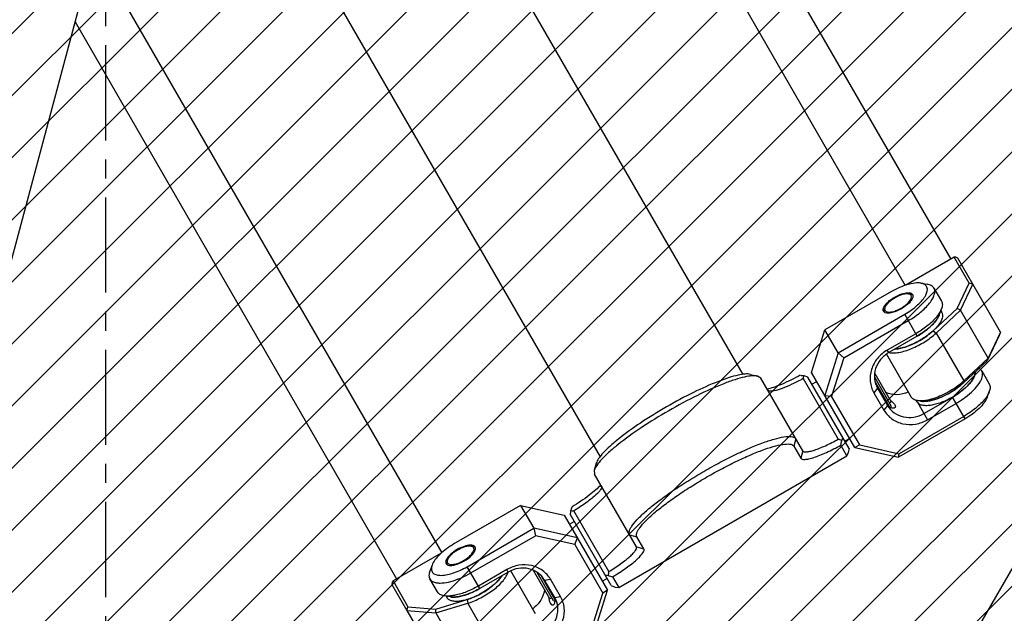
# Model space of a CAD drawing. Header units: millimetres. Extents: x 0 to 2550, y 0 to 1188.
# Tile 211 of 221: x 1481 to 1552, y 808 to 851. Entities that reach past the tile are written whole.
import ezdxf

# ---------------------------------------------------------------- set-up
doc = ezdxf.new("R2010")
doc.units = ezdxf.units.MM
doc.header["$LTSCALE"] = 46.255
doc.linetypes.add('CENTER', pattern=[0.6, 0.375, -0.075, 0.075, -0.075])
doc.linetypes.add('PHANTOM', pattern=[0.8, 0.45, -0.05, 0.1, -0.05, 0.1, -0.05])
doc.layers.get('0').update_dxf_attribs({"linetype": 'CONTINUOUS'})
for name, color, linetype in [('CSHCS-BR-M4-12_203_PBL318', 7, 'CONTINUOUS'), ('CSHCS-BR-M4-12_203_PBL334', 7, 'CONTINUOUS'), ('DEFAULT_1', 7, 'CENTER'), ('DEFAULT_3', 7, 'PHANTOM'), ('DR1SM11P1003_PBL245', 7, 'CONTINUOUS'), ('FWSRM-D10-V4-E2-T2_5_PBL288', 7, 'CONTINUOUS'), ('FWSRM-D10-V4-E2-T2_5_PBL333', 7, 'CONTINUOUS'), ('M2000801_PBL254', 7, 'CONTINUOUS'), ('M2200202_PBL270', 7, 'CONTINUOUS'), ('M2200301_PBL325', 7, 'CONTINUOUS'), ('M2300101_PBL266', 7, 'CONTINUOUS'), ('M2300101_PBL285', 7, 'CONTINUOUS'), ('M2300202_PBL268', 7, 'CONTINUOUS'), ('M2300202_PBL284', 7, 'CONTINUOUS'), ('M2300301_PBL319', 7, 'CONTINUOUS'), ('M2300301_PBL341', 7, 'CONTINUOUS'), ('M2300602_PBL286', 7, 'CONTINUOUS'), ('M2300602_PBL295', 7, 'CONTINUOUS'), ('WFM_0608_06_2_PBL316', 7, 'CONTINUOUS'), ('WFM_0608_06_2_PBL335', 7, 'CONTINUOUS'), ('WFM_0608_06_2_PBL340', 7, 'CONTINUOUS'), ('WFM_0608_06_2_PBL346', 7, 'CONTINUOUS'), ('WFM_0608_06_2_PBL347', 7, 'CONTINUOUS')]:
    doc.layers.add(name, color=color, linetype=linetype)

# ---------------------------------------------------------------- blocks, each defined once
blk = doc.blocks.new('DDDD')
at = {"color": 134, "linetype": 'Continuous'}
for p, q in [((1941.15, 3720.41), (2355.35, 4134.62)), ((1948.14, 3716.09), (2359.67, 4127.62)), ((1955.3, 3711.94), (2363.83, 4120.46)), ((1962.63, 3707.95), (2367.81, 4113.14)), ((1970.13, 3704.14), (2371.62, 4105.64)), ((1977.81, 3700.5), (2375.26, 4097.96)), ((1985.67, 3697.05), (2378.71, 4090.1)), ((1993.72, 3693.79), (2381.97, 4082.04)), ((2001.97, 3690.73), (2385.04, 4073.79)), ((2010.42, 3687.87), (2387.9, 4065.34)), ((2019.09, 3685.22), (2390.54, 4056.67)), ((2027.98, 3682.8), (2392.96, 4047.78)), ((2037.11, 3680.62), (2395.15, 4038.65)), ((2046.5, 3678.68), (2397.08, 4029.27)), ((2056.15, 3677.02), (2398.74, 4019.62)), ((2066.08, 3675.64), (2400.12, 4009.68)), ((2076.33, 3674.57), (2401.19, 3999.44)), ((2086.91, 3673.84), (2401.92, 3988.86)), ((2097.86, 3673.48), (2402.29, 3977.91)), ((2109.22, 3673.52), (2402.24, 3966.55)), ((2121.04, 3674.03), (2401.73, 3954.73)), ((2133.38, 3675.06), (2400.71, 3942.39)), ((2146.33, 3676.69), (2399.07, 3929.44)), ((2159.99, 3679.04), (2396.72, 3915.77)), ((2174.53, 3682.26), (2393.5, 3901.24)), ((2190.17, 3686.6), (2389.17, 3885.59))]:
    blk.add_line(p, q, dxfattribs=at)
at = {"layer": 'CSHCS-BR-M4-12_203_PBL318', "color": 7}
for p, q in [((2183.23, 3761.51), (2180.23, 3766.7)), ((2183.58, 3761.71), (2183.23, 3761.51))]:
    blk.add_line(p, q, dxfattribs=at)
at = {"layer": 'CSHCS-BR-M4-12_203_PBL334', "color": 7}
for p in [(2242.41, 3802.6), (2245.06, 3797.21)]:
    blk.add_line(p, (2245.41, 3797.41), dxfattribs=at)
at = {"layer": 'DEFAULT_1', "color": 1}
blk.add_line((2102.32, 3973.44), (2102.32, 3514.92), dxfattribs=at)
at = {"layer": 'DEFAULT_3', "color": 2}
blk.add_circle((2102.32, 3973.44), 300, dxfattribs=at)
at = {"layer": 'DR1SM11P1003_PBL245', "color": 7}
blk.add_line((2244.47, 3727.24), (2338.02, 3889.28), dxfattribs=at)
at = {"layer": 'FWSRM-D10-V4-E2-T2_5_PBL288', "color": 7}
for p, q in [((2183.9, 3761.14), (2180.9, 3766.34)), ((2184.16, 3761.39), (2181.64, 3765.76)), ((2184.18, 3761.07), (2183.9, 3761.14))]:
    blk.add_line(p, q, dxfattribs=at)
at = {"layer": 'FWSRM-D10-V4-E2-T2_5_PBL333', "color": 7}
for p, q in [((2242.39, 3801.84), (2245.39, 3796.64)), ((2242.52, 3800.91), (2245.04, 3796.54)), ((2245.31, 3796.36), (2245.39, 3796.64))]:
    blk.add_line(p, q, dxfattribs=at)
at = {"layer": 'M2000801_PBL254', "color": 7}
blk.add_line((2103.07, 3890.19), (2070.27, 3767.78), dxfattribs=at)
at = {"layer": 'M2200202_PBL270', "color": 7}
for p, q in [((2219.76, 3802.43), (2221.08, 3802.1)), ((2221.67, 3801.73), (2221.08, 3802.1)), ((2229.31, 3788.48), (2221.67, 3801.73)), ((2229.35, 3801.65), (2235.74, 3790.59)), ((2230.21, 3801.93), (2229.56, 3802.17)), ((2237.72, 3788.92), (2230.21, 3801.93)), ((2223.18, 3799.38), (2222.93, 3799.54)), ((2236.38, 3790.34), (2236.6, 3790.87)), ((2227.68, 3789.31), (2228.94, 3787.13)), ((2237.35, 3787.57), (2236.22, 3789.52)), ((2237.72, 3788.92), (2237.58, 3788.16)), ((2195.78, 3763.57), (2237.35, 3787.57)), ((2237.58, 3788.16), (2237.35, 3787.57)), ((2191.7, 3786.23), (2191.32, 3784.92)), ((2191.32, 3784.92), (2191.36, 3784.23)), ((2199, 3770.98), (2191.36, 3784.23)), ((2192.62, 3782.04), (2192.63, 3781.74)), ((2187.03, 3777.62), (2186.91, 3776.93)), ((2194.42, 3763.92), (2186.91, 3776.93)), ((2193.97, 3766.47), (2187.58, 3777.53)), ((2200.36, 3770.63), (2199.1, 3772.81)), ((2193.3, 3765.87), (2193.86, 3765.79)), ((2194.42, 3763.92), (2195.15, 3763.66)), ((2194.65, 3765.52), (2195.78, 3763.57)), ((2195.15, 3763.66), (2195.78, 3763.57))]:
    blk.add_line(p, q, dxfattribs=at)
at = {"layer": 'M2200202_PBL270', "color": 2}
for p, q in [((2228.05, 3790.67), (2227.68, 3789.31)), ((2229.31, 3788.48), (2228.94, 3787.13)), ((2197.74, 3773.17), (2199.1, 3772.81)), ((2199, 3770.98), (2200.36, 3770.63))]:
    blk.add_line(p, q, dxfattribs=at)
at = {"layer": 'M2200202_PBL270', "color": 7}
for centre, radius, start, end in [((2246.77, 3912.39), 111.56, 260.76, 261.1247), ((2216.48, 3806.92), 13.91, 337.7322, 340.0274), ((2226.83, 3766.17), 26, 68.4353, 69.9479), ((2053.81, 3825.16), 185.87, 348.9448, 349.2042), ((2082.97, 3817.82), 111.56, 338.8753, 339.24), ((2189.45, 3791.31), 13.91, 259.9726, 262.2678), ((2219.57, 3761.98), 26, 170.0521, 171.5647), ((2255, 3941.32), 185.87, 250.7958, 251.0552)]:
    blk.add_arc(centre, radius, start, end, dxfattribs=at)
for points, knots in [([(2221.08, 3802.1), (2220.76, 3802.18), (2219.95, 3802.18), (2218.57, 3801.94), (2216.83, 3801.44), (2213.93, 3800.39), (2209.87, 3798.55), (2204.85, 3795.86), (2200, 3792.86), (2196.38, 3790.26), (2194.02, 3788.27), (2192.72, 3787.02), (2191.82, 3785.94), (2191.41, 3785.24), (2191.32, 3784.92)], [0, 0, 0, 0, 0.028097, 0.068098, 0.119781, 0.182039, 0.331473, 0.5, 0.668527, 0.817961, 0.880219, 0.931902, 0.971903, 1, 1, 1, 1]), ([(2219.76, 3802.43), (2219.46, 3802.51), (2218.69, 3802.51), (2217.39, 3802.28), (2215.75, 3801.81), (2213.02, 3800.82), (2209.19, 3799.09), (2204.45, 3796.54), (2199.88, 3793.71), (2196.47, 3791.27), (2194.24, 3789.39), (2193.02, 3788.21), (2192.17, 3787.2), (2191.79, 3786.53), (2191.7, 3786.23)], [0, 0, 0, 0, 0.028097, 0.068098, 0.119781, 0.182039, 0.331473, 0.5, 0.668527, 0.817961, 0.880219, 0.931902, 0.971903, 1, 1, 1, 1]), ([(2228.85, 3802.28), (2227.73, 3801.67), (2226.12, 3800.86), (2224.06, 3800.07), (2223.17, 3799.81), (2222.77, 3799.74)], [0, 0, 0, 0, 0.580473, 0.816933, 1, 1, 1, 1]), ([(2229.35, 3801.65), (2228.69, 3801.28), (2227.43, 3800.64), (2225.68, 3799.88), (2224.4, 3799.47), (2223.61, 3799.34), (2223.3, 3799.35), (2223.18, 3799.38)], [0, 0, 0, 0, 0.341662, 0.638354, 0.863065, 0.942777, 1, 1, 1, 1]), ([(2197.74, 3773.17), (2197.62, 3773.37), (2197.66, 3773.84), (2197.93, 3774.41), (2198.46, 3775.22), (2199.49, 3776.36), (2201.12, 3777.85), (2203.2, 3779.5), (2205.65, 3781.25), (2208.36, 3783.02), (2211.26, 3784.76), (2214.21, 3786.4), (2217.11, 3787.86), (2219.84, 3789.1), (2222.31, 3790.08), (2224.42, 3790.75), (2225.92, 3791.07), (2226.89, 3791.12), (2227.51, 3791.07), (2227.93, 3790.87), (2228.05, 3790.67)], [0, 0, 0, 0, 0.019726, 0.033973, 0.051837, 0.09873, 0.15983, 0.233273, 0.316509, 0.406523, 0.5, 0.593477, 0.683491, 0.766727, 0.84017, 0.90127, 0.948163, 0.966027, 0.980274, 1, 1, 1, 1]), ([(2199.1, 3772.81), (2198.99, 3773.01), (2199.03, 3773.45), (2199.28, 3773.98), (2199.77, 3774.75), (2200.75, 3775.82), (2202.29, 3777.23), (2204.25, 3778.78), (2206.55, 3780.43), (2209.11, 3782.11), (2211.84, 3783.75), (2214.62, 3785.29), (2217.36, 3786.67), (2219.94, 3787.84), (2222.26, 3788.76), (2224.25, 3789.39), (2225.67, 3789.7), (2226.58, 3789.75), (2227.16, 3789.7), (2227.57, 3789.51), (2227.68, 3789.31)], [0, 0, 0, 0, 0.019726, 0.033973, 0.051837, 0.09873, 0.15983, 0.233273, 0.316509, 0.406523, 0.5, 0.593477, 0.683491, 0.766727, 0.84017, 0.90127, 0.948163, 0.966027, 0.980274, 1, 1, 1, 1]), ([(2228.94, 3787.13), (2228.99, 3787.04), (2229.26, 3786.9), (2229.78, 3786.91), (2230.49, 3787.04), (2231.39, 3787.3), (2232.45, 3787.69), (2234.1, 3788.41), (2235.36, 3789.05), (2236.22, 3789.52)], [0, 0, 0, 0, 0.040506, 0.103887, 0.195854, 0.315791, 0.460797, 0.62665, 1, 1, 1, 1]), ([(2229.31, 3788.48), (2229.36, 3788.4), (2229.6, 3788.28), (2230.05, 3788.29), (2230.68, 3788.4), (2231.48, 3788.63), (2232.41, 3788.98), (2233.87, 3789.61), (2234.98, 3790.17), (2235.74, 3790.59)], [0, 0, 0, 0, 0.040506, 0.103887, 0.195854, 0.315792, 0.460797, 0.62665, 1, 1, 1, 1]), ([(2192.47, 3782.22), (2192.21, 3781.91), (2191.54, 3781.28), (2189.84, 3779.91), (2188.36, 3778.93), (2187.28, 3778.28)], [0, 0, 0, 0, 0.185477, 0.422461, 1, 1, 1, 1]), ([(2192.63, 3781.74), (2192.6, 3781.62), (2192.45, 3781.35), (2191.95, 3780.73), (2190.95, 3779.84), (2189.42, 3778.69), (2188.23, 3777.92), (2187.58, 3777.53)], [0, 0, 0, 0, 0.057223, 0.136935, 0.361646, 0.658338, 1, 1, 1, 1]), ([(2193.97, 3766.47), (2194.71, 3766.92), (2195.75, 3767.6), (2197.02, 3768.55), (2197.79, 3769.18), (2198.39, 3769.75), (2198.8, 3770.25), (2199.04, 3770.63), (2199.05, 3770.9), (2199, 3770.98)], [0, 0, 0, 0, 0.37335, 0.539203, 0.684208, 0.804146, 0.896113, 0.959494, 1, 1, 1, 1]), ([(2194.65, 3765.52), (2195.49, 3766.03), (2196.68, 3766.8), (2198.12, 3767.87), (2198.99, 3768.59), (2199.67, 3769.24), (2200.13, 3769.8), (2200.4, 3770.24), (2200.41, 3770.54), (2200.36, 3770.63)], [0, 0, 0, 0, 0.37335, 0.539203, 0.684209, 0.804146, 0.896113, 0.959494, 1, 1, 1, 1])]:
    blk.add_open_spline(points, degree=3, knots=knots, dxfattribs=at)
at = {"layer": 'M2200301_PBL325', "color": 7}
for p, q in [((2169.42, 3887.23), (2218.38, 3802.41)), ((2143.44, 3872.23), (2192.4, 3787.41))]:
    blk.add_line(p, q, dxfattribs=at)
at = {"layer": 'M2300101_PBL266', "color": 7}
for p, q in [((2177.91, 3778.52), (2165.78, 3771.52)), ((2177.91, 3778.52), (2185.85, 3776.76)), ((2177.91, 3778.52), (2180.31, 3774.37)), ((2185.85, 3776.76), (2193.75, 3763.08)), ((2168.18, 3767.37), (2180.31, 3774.37)), ((2168.84, 3766.23), (2180.61, 3773.02)), ((2188.25, 3772.6), (2180.31, 3774.37)), ((2180.31, 3774.37), (2180.61, 3773.02)), ((2187.78, 3771.43), (2180.61, 3773.02)), ((2187.78, 3771.43), (2188.25, 3772.6)), ((2187.78, 3771.43), (2192.9, 3762.56)), ((2161.78, 3767.65), (2161.38, 3766.56)), ((2175.41, 3766.84), (2170.22, 3763.84)), ((2175.67, 3766.4), (2170.47, 3763.4)), ((2162.75, 3762.77), (2161.38, 3765.15)), ((2184.12, 3761.75), (2182.29, 3764.93)), ((2185.19, 3761.91), (2183.36, 3765.08)), ((2165.12, 3761.87), (2163.97, 3762.06)), ((2190.69, 3755.56), (2192.9, 3762.56)), ((2191.31, 3755.32), (2193.75, 3763.08)), ((2193.75, 3763.08), (2192.9, 3762.56))]:
    blk.add_line(p, q, dxfattribs=at)
at = {"layer": 'M2300101_PBL266', "color": 2}
for p, q in [((2170.47, 3763.4), (2168.18, 3767.37)), ((2175.67, 3766.4), (2175.41, 3766.84)), ((2182.29, 3764.93), (2183.36, 3765.08)), ((2184.12, 3761.75), (2185.19, 3761.91))]:
    blk.add_line(p, q, dxfattribs=at)
at = {"layer": 'M2300101_PBL266', "color": 7}
blk.add_arc((2182.1, 3761.03), 2.11, 17.108, 19.3184, dxfattribs=at)
for points, knots in [([(2165.78, 3771.52), (2164.86, 3770.99), (2163.6, 3770.09), (2162.34, 3768.7), (2161.91, 3767.99), (2161.78, 3767.65)], [0, 0, 0, 0, 0.568143, 0.807555, 1, 1, 1, 1]), ([(2168.76, 3771.3), (2168.38, 3771.29), (2167.54, 3771.09), (2166.77, 3770.73), (2166.37, 3770.5)], [0, 0, 0, 0, 0.451283, 1, 1, 1, 1]), ([(2169.36, 3771.2), (2169.32, 3771.22), (2169.13, 3771.29), (2168.92, 3771.3), (2168.76, 3771.3)], [0, 0, 0, 0, 0.217511, 1, 1, 1, 1]), ([(2169.62, 3770.97), (2169.58, 3771.04), (2169.49, 3771.13), (2169.39, 3771.18), (2169.36, 3771.2)], [0, 0, 0, 0, 0.730095, 1, 1, 1, 1]), ([(2166.37, 3770.5), (2165.94, 3770.25), (2165.2, 3769.73), (2164.58, 3769.04), (2164.41, 3768.68)], [0, 0, 0, 0, 0.558378, 1, 1, 1, 1]), ([(2167.59, 3768.39), (2168.11, 3768.69), (2168.81, 3769.2), (2169.47, 3769.99), (2169.65, 3770.39), (2169.68, 3770.57)], [0, 0, 0, 0, 0.585942, 0.821488, 1, 1, 1, 1]), ([(2161.78, 3767.65), (2161.7, 3767.42), (2161.61, 3767.06), (2161.7, 3766.6), (2162.04, 3765.98), (2163.11, 3765.73), (2164.35, 3765.85), (2165.58, 3766.16), (2166.88, 3766.67), (2167.75, 3767.12), (2168.18, 3767.37)], [0, 0, 0, 0, 0.092649, 0.131858, 0.169318, 0.349679, 0.481438, 0.638557, 0.814369, 1, 1, 1, 1]), ([(2164.27, 3768.26), (2164.27, 3768.23), (2164.27, 3768.11), (2164.3, 3767.99), (2164.34, 3767.92)], [0, 0, 0, 0, 0.269905, 1, 1, 1, 1]), ([(2164.41, 3768.68), (2164.39, 3768.66), (2164.34, 3768.55), (2164.31, 3768.44), (2164.29, 3768.36)], [0, 0, 0, 0, 0.269756, 1, 1, 1, 1]), ([(2164.66, 3767.67), (2164.83, 3767.6), (2165.27, 3767.56), (2166.28, 3767.74), (2167.07, 3768.09), (2167.59, 3768.39)], [0, 0, 0, 0, 0.178512, 0.414058, 1, 1, 1, 1]), ([(2183.36, 3765.08), (2183, 3765.7), (2181.98, 3766.82), (2179.9, 3767.72), (2177.57, 3767.77), (2176.09, 3767.23), (2175.41, 3766.84)], [0, 0, 0, 0, 0.239879, 0.485783, 0.74001, 1, 1, 1, 1]), ([(2161.38, 3766.56), (2161.28, 3766.31), (2161.16, 3765.83), (2161.27, 3765.34), (2161.38, 3765.15)], [0, 0, 0, 0, 0.548934, 1, 1, 1, 1]), ([(2166.56, 3765.13), (2166.75, 3765.2), (2167.53, 3765.52), (2168.29, 3765.91), (2168.84, 3766.23)], [0, 0, 0, 0, 0.243846, 1, 1, 1, 1]), ([(2182.29, 3764.93), (2181.99, 3765.45), (2181.15, 3766.37), (2179.41, 3767.13), (2177.47, 3767.17), (2176.23, 3766.72), (2175.67, 3766.4)], [0, 0, 0, 0, 0.239879, 0.485783, 0.74001, 1, 1, 1, 1]), ([(2161.38, 3765.15), (2161.53, 3764.89), (2161.95, 3764.59), (2162.62, 3764.42), (2163.54, 3764.36), (2164.89, 3764.55), (2165.98, 3764.9), (2166.56, 3765.13)], [0, 0, 0, 0, 0.161186, 0.261056, 0.37756, 0.660577, 1, 1, 1, 1]), ([(2170.22, 3763.84), (2169.52, 3763.44), (2168.14, 3762.77), (2166.68, 3762.3), (2165.97, 3762.16)], [0, 0, 0, 0, 0.52665, 1, 1, 1, 1]), ([(2163.97, 3762.06), (2163.71, 3762.11), (2163.24, 3762.24), (2162.86, 3762.58), (2162.75, 3762.77)], [0, 0, 0, 0, 0.548934, 1, 1, 1, 1]), ([(2165.09, 3762.03), (2164.99, 3762.02), (2164.61, 3762), (2164.24, 3762.02), (2163.97, 3762.06)], [0, 0, 0, 0, 0.272057, 1, 1, 1, 1]), ([(2165.97, 3762.16), (2165.89, 3762.14), (2165.6, 3762.09), (2165.3, 3762.05), (2165.09, 3762.03)], [0, 0, 0, 0, 0.261306, 1, 1, 1, 1]), ([(2170.47, 3763.4), (2169.81, 3763.02), (2168.52, 3762.39), (2167.14, 3761.99), (2166.48, 3761.89)], [0, 0, 0, 0, 0.532897, 1, 1, 1, 1]), ([(2182.26, 3763.24), (2182.18, 3762.55), (2181.69, 3761.18), (2180.69, 3760.13), (2180.11, 3759.71)], [0, 0, 0, 0, 0.492174, 1, 1, 1, 1]), ([(2184.09, 3761.73), (2184.08, 3761.76), (2184.02, 3761.91), (2183.95, 3762.05), (2183.9, 3762.15)], [0, 0, 0, 0, 0.236307, 1, 1, 1, 1]), ([(2166.01, 3761.84), (2165.93, 3761.83), (2165.63, 3761.82), (2165.34, 3761.83), (2165.12, 3761.87)], [0, 0, 0, 0, 0.270812, 1, 1, 1, 1]), ([(2182.09, 3755.28), (2182.65, 3755.61), (2183.65, 3756.46), (2184.59, 3758.16), (2184.8, 3760.04), (2184.42, 3761.24), (2184.12, 3761.75)], [0, 0, 0, 0, 0.25999, 0.514217, 0.760121, 1, 1, 1, 1]), ([(2182.74, 3754.14), (2183.42, 3754.53), (2184.62, 3755.55), (2185.75, 3757.59), (2186.01, 3759.85), (2185.55, 3761.29), (2185.19, 3761.91)], [0, 0, 0, 0, 0.25999, 0.514217, 0.760121, 1, 1, 1, 1]), ([(2183.37, 3760.65), (2183.35, 3760.7), (2183.23, 3760.96), (2183.16, 3761.24), (2183.12, 3761.47)], [0, 0, 0, 0, 0.20138, 1, 1, 1, 1]), ([(2183.37, 3760.65), (2183.43, 3760.55), (2183.57, 3760.37), (2183.81, 3760.4), (2183.88, 3760.44)], [0, 0, 0, 0, 0.564832, 1, 1, 1, 1]), ([(2183.88, 3760.44), (2183.93, 3760.46), (2184.11, 3760.62), (2184.18, 3760.87), (2184.19, 3761.06)], [0, 0, 0, 0, 0.205773, 1, 1, 1, 1]), ([(2184.19, 3761.06), (2184.2, 3761.1), (2184.2, 3761.3), (2184.16, 3761.5), (2184.12, 3761.65)], [0, 0, 0, 0, 0.224671, 1, 1, 1, 1])]:
    blk.add_open_spline(points, degree=3, knots=knots, dxfattribs=at)
for points in [[(2169.68, 3770.83), (2169.67, 3770.88), (2169.65, 3770.93), (2169.62, 3770.97)], [(2169.69, 3770.73), (2169.69, 3770.76), (2169.69, 3770.8), (2169.68, 3770.83)], [(2169.68, 3770.57), (2169.69, 3770.62), (2169.7, 3770.68), (2169.69, 3770.73)], [(2164.29, 3768.36), (2164.28, 3768.33), (2164.28, 3768.29), (2164.27, 3768.26)], [(2164.34, 3767.92), (2164.37, 3767.88), (2164.4, 3767.84), (2164.43, 3767.8)], [(2164.43, 3767.8), (2164.46, 3767.78), (2164.49, 3767.76), (2164.51, 3767.74)], [(2164.51, 3767.74), (2164.56, 3767.71), (2164.61, 3767.69), (2164.66, 3767.67)], [(2166.48, 3761.89), (2166.32, 3761.87), (2166.17, 3761.85), (2166.01, 3761.84)], [(2183.12, 3761.47), (2183.1, 3761.57), (2183.08, 3761.68), (2183.06, 3761.79)]]:
    blk.add_open_spline(points, degree=3, dxfattribs=at)
at = {"layer": 'M2300101_PBL285', "color": 7}
for p, q in [((2250.81, 3819.05), (2251.96, 3818.86)), ((2253.18, 3818.15), (2254.55, 3815.77)), ((2245.46, 3817.52), (2233.33, 3810.52)), ((2254.15, 3813.27), (2254.56, 3814.36)), ((2235.73, 3806.37), (2247.86, 3813.37)), ((2236.75, 3805.43), (2248.52, 3812.23)), ((2230.89, 3802.76), (2233.33, 3810.52)), ((2235.73, 3806.37), (2233.33, 3810.52)), ((2249.89, 3809.84), (2244.69, 3806.84)), ((2250.15, 3809.4), (2244.95, 3806.4)), ((2235.73, 3806.37), (2233.29, 3798.6)), ((2236.75, 3805.43), (2234.54, 3798.43)), ((2236.75, 3805.43), (2235.73, 3806.37)), ((2238.79, 3789.08), (2230.89, 3802.76)), ((2261.88, 3803.07), (2263.26, 3800.69)), ((2242.91, 3799.93), (2244.75, 3796.75)), ((2233.29, 3798.6), (2234.54, 3798.43)), ((2239.66, 3789.56), (2234.54, 3798.43)), ((2242.25, 3799.08), (2244.08, 3795.91)), ((2251.37, 3795.28), (2256.56, 3798.28)), ((2262.85, 3798.19), (2263.26, 3799.28)), ((2252.03, 3794.14), (2257.22, 3797.14)), ((2258.86, 3794.32), (2246.73, 3787.32)), ((2258.6, 3794.76), (2246.83, 3787.97)), ((2239.66, 3789.56), (2238.79, 3789.08)), ((2238.79, 3789.08), (2246.73, 3787.32)), ((2239.66, 3789.56), (2246.83, 3787.97)), ((2246.73, 3787.32), (2246.83, 3787.97))]:
    blk.add_line(p, q, dxfattribs=at)
at = {"layer": 'M2300101_PBL285', "color": 2}
for p, q in [((2250.15, 3809.4), (2247.86, 3813.37)), ((2244.95, 3806.4), (2244.69, 3806.84)), ((2242.91, 3799.93), (2242.25, 3799.08)), ((2258.86, 3794.32), (2256.56, 3798.28)), ((2244.75, 3796.75), (2244.08, 3795.91)), ((2250.17, 3797.36), (2252.03, 3794.14))]:
    blk.add_line(p, q, dxfattribs=at)
at = {"layer": 'M2300101_PBL285', "color": 7}
for centre, radius, start, end in [((2257.4, 3803.37), 3.39, 333.5352, 335.5415), ((2259.19, 3802.82), 1.51, 354.1735, 357.858), ((2259.32, 3802.82), 1.38, 357.8655, 1.4297), ((2251.81, 3807.77), 10.54, 312.5609, 313.2223), ((2254.66, 3805.12), 6.65, 321.0852, 322.2173), ((2249.26, 3810.96), 14.63, 299.966, 305.8257), ((2249.79, 3810.2), 13.7, 305.8633, 306.21), ((2246.38, 3798.15), 2.11, 220.6817, 222.8933)]:
    blk.add_arc(centre, radius, start, end, dxfattribs=at)
for points, knots in [([(2250.81, 3819.05), (2250.45, 3819.11), (2249.63, 3819.09), (2247.79, 3818.69), (2246.38, 3818.06), (2245.46, 3817.52)], [0, 0, 0, 0, 0.192445, 0.431857, 1, 1, 1, 1]), ([(2247.86, 3813.37), (2248.29, 3813.62), (2249.11, 3814.15), (2250.2, 3815.02), (2251.08, 3815.93), (2251.81, 3816.94), (2252.13, 3817.99), (2251.76, 3818.6), (2251.41, 3818.9), (2251.06, 3819.01), (2250.81, 3819.05)], [0, 0, 0, 0, 0.185631, 0.361443, 0.518562, 0.650321, 0.830682, 0.868142, 0.907351, 1, 1, 1, 1]), ([(2248.52, 3812.23), (2249.29, 3812.67), (2250.68, 3813.62), (2252.14, 3815.02), (2252.93, 3816.15), (2253.27, 3816.9), (2253.38, 3817.58), (2253.27, 3817.99), (2253.18, 3818.15)], [0, 0, 0, 0, 0.334422, 0.626915, 0.747424, 0.847959, 0.929993, 1, 1, 1, 1]), ([(2253.18, 3818.15), (2253.07, 3818.34), (2252.69, 3818.68), (2252.22, 3818.81), (2251.96, 3818.86)], [0, 0, 0, 0, 0.451066, 1, 1, 1, 1]), ([(2244.08, 3814.68), (2244.26, 3815.04), (2244.88, 3815.73), (2245.61, 3816.25), (2246.05, 3816.5)], [0, 0, 0, 0, 0.441622, 1, 1, 1, 1]), ([(2246.05, 3816.5), (2246.45, 3816.73), (2247.22, 3817.09), (2248.05, 3817.29), (2248.44, 3817.3)], [0, 0, 0, 0, 0.548717, 1, 1, 1, 1]), ([(2249.36, 3816.57), (2249.33, 3816.39), (2249.14, 3815.99), (2248.49, 3815.2), (2247.79, 3814.69), (2247.27, 3814.39)], [0, 0, 0, 0, 0.178512, 0.414058, 1, 1, 1, 1]), ([(2248.44, 3817.3), (2248.49, 3817.3), (2248.7, 3817.3), (2248.9, 3817.26), (2249.04, 3817.2)], [0, 0, 0, 0, 0.285223, 1, 1, 1, 1]), ([(2249.04, 3817.2), (2249.06, 3817.18), (2249.17, 3817.13), (2249.26, 3817.04), (2249.3, 3816.97)], [0, 0, 0, 0, 0.269905, 1, 1, 1, 1]), ([(2254.55, 3815.77), (2254.66, 3815.58), (2254.77, 3815.08), (2254.65, 3814.61), (2254.56, 3814.36)], [0, 0, 0, 0, 0.451066, 1, 1, 1, 1]), ([(2244.02, 3813.92), (2243.97, 3813.99), (2243.94, 3814.11), (2243.95, 3814.23), (2243.95, 3814.26)], [0, 0, 0, 0, 0.730095, 1, 1, 1, 1]), ([(2243.96, 3814.36), (2243.97, 3814.39), (2244, 3814.5), (2244.04, 3814.6), (2244.08, 3814.68)], [0, 0, 0, 0, 0.231131, 1, 1, 1, 1]), ([(2247.27, 3814.39), (2246.75, 3814.09), (2245.96, 3813.74), (2244.94, 3813.56), (2244.51, 3813.6), (2244.33, 3813.67)], [0, 0, 0, 0, 0.585942, 0.821488, 1, 1, 1, 1]), ([(2254.56, 3814.36), (2254.53, 3814.28), (2254.38, 3813.94), (2254.19, 3813.62), (2254.03, 3813.38)], [0, 0, 0, 0, 0.228344, 1, 1, 1, 1]), ([(2253.48, 3812.68), (2253, 3812.14), (2251.86, 3811.1), (2250.59, 3810.25), (2249.89, 3809.84)], [0, 0, 0, 0, 0.473351, 1, 1, 1, 1]), ([(2254.03, 3813.38), (2253.99, 3813.32), (2253.81, 3813.08), (2253.63, 3812.85), (2253.48, 3812.68)], [0, 0, 0, 0, 0.238573, 1, 1, 1, 1]), ([(2254.15, 3813.27), (2254.12, 3813.2), (2254.01, 3812.93), (2253.86, 3812.67), (2253.73, 3812.48)], [0, 0, 0, 0, 0.229573, 1, 1, 1, 1]), ([(2253.45, 3812.1), (2253.04, 3811.58), (2251.99, 3810.59), (2250.81, 3809.78), (2250.15, 3809.4)], [0, 0, 0, 0, 0.467103, 1, 1, 1, 1]), ([(2244.69, 3806.84), (2244.02, 3806.46), (2242.81, 3805.44), (2241.69, 3803.4), (2241.43, 3801.14), (2241.89, 3799.7), (2242.25, 3799.08)], [0, 0, 0, 0, 0.25999, 0.514217, 0.760121, 1, 1, 1, 1]), ([(2244.95, 3806.4), (2244.39, 3806.07), (2243.39, 3805.22), (2242.45, 3803.53), (2242.23, 3801.64), (2242.61, 3800.45), (2242.91, 3799.93)], [0, 0, 0, 0, 0.25999, 0.514217, 0.760121, 1, 1, 1, 1]), ([(2261.88, 3803.07), (2261.86, 3803.12), (2261.73, 3803.3), (2261.56, 3803.44), (2261.41, 3803.53)], [0, 0, 0, 0, 0.24128, 1, 1, 1, 1]), ([(2259.31, 3798.57), (2259.8, 3798.96), (2260.64, 3799.73), (2261.49, 3800.8), (2261.89, 3801.63), (2262.09, 3802.29), (2262.03, 3802.81), (2261.88, 3803.07)], [0, 0, 0, 0, 0.339423, 0.62244, 0.738944, 0.838814, 1, 1, 1, 1]), ([(2259.92, 3801.05), (2259.97, 3801.12), (2260.16, 3801.38), (2260.33, 3801.65), (2260.43, 3801.86)], [0, 0, 0, 0, 0.268612, 1, 1, 1, 1]), ([(2260.48, 3801.97), (2260.51, 3802.03), (2260.61, 3802.25), (2260.67, 3802.49), (2260.69, 3802.67)], [0, 0, 0, 0, 0.273186, 1, 1, 1, 1]), ([(2257.89, 3799.15), (2257.98, 3799.21), (2258.34, 3799.49), (2258.69, 3799.78), (2258.94, 3800.01)], [0, 0, 0, 0, 0.257369, 1, 1, 1, 1]), ([(2259.03, 3800.09), (2259.11, 3800.16), (2259.39, 3800.43), (2259.65, 3800.72), (2259.84, 3800.95)], [0, 0, 0, 0, 0.262652, 1, 1, 1, 1]), ([(2263.26, 3800.69), (2263.37, 3800.5), (2263.48, 3800), (2263.35, 3799.53), (2263.26, 3799.28)], [0, 0, 0, 0, 0.451066, 1, 1, 1, 1]), ([(2248.52, 3799.21), (2247.87, 3798.91), (2246.46, 3798.57), (2245.03, 3798.83), (2244.39, 3799.11)], [0, 0, 0, 0, 0.507826, 1, 1, 1, 1]), ([(2257.22, 3797.14), (2257.41, 3797.25), (2258.13, 3797.69), (2258.82, 3798.18), (2259.31, 3798.57)], [0, 0, 0, 0, 0.254229, 1, 1, 1, 1]), ([(2262.73, 3798.3), (2262.26, 3797.61), (2260.96, 3796.3), (2259.45, 3795.26), (2258.6, 3794.76)], [0, 0, 0, 0, 0.458761, 1, 1, 1, 1]), ([(2262.85, 3798.19), (2262.73, 3797.85), (2262.3, 3797.14), (2261.03, 3795.75), (2259.78, 3794.85), (2258.86, 3794.32)], [0, 0, 0, 0, 0.192445, 0.431857, 1, 1, 1, 1]), ([(2263.26, 3799.28), (2263.23, 3799.2), (2263.09, 3798.86), (2262.9, 3798.53), (2262.73, 3798.3)], [0, 0, 0, 0, 0.228344, 1, 1, 1, 1]), ([(2244.78, 3796.77), (2244.76, 3796.8), (2244.66, 3796.92), (2244.58, 3797.05), (2244.52, 3797.15)], [0, 0, 0, 0, 0.236307, 1, 1, 1, 1]), ([(2244.75, 3796.75), (2245.05, 3796.24), (2245.89, 3795.31), (2247.63, 3794.55), (2249.57, 3794.51), (2250.81, 3794.96), (2251.37, 3795.28)], [0, 0, 0, 0, 0.239879, 0.485783, 0.74001, 1, 1, 1, 1]), ([(2245.32, 3796.35), (2245.28, 3796.37), (2245.1, 3796.46), (2244.94, 3796.6), (2244.84, 3796.71)], [0, 0, 0, 0, 0.224673, 1, 1, 1, 1]), ([(2246, 3796.31), (2245.96, 3796.28), (2245.74, 3796.2), (2245.48, 3796.27), (2245.32, 3796.35)], [0, 0, 0, 0, 0.205773, 1, 1, 1, 1]), ([(2245.5, 3797.48), (2245.56, 3797.42), (2245.77, 3797.23), (2245.98, 3797.03), (2246.08, 3796.85)], [0, 0, 0, 0, 0.297668, 1, 1, 1, 1]), ([(2246.08, 3796.85), (2246.13, 3796.75), (2246.22, 3796.54), (2246.08, 3796.35), (2246, 3796.31)], [0, 0, 0, 0, 0.564831, 1, 1, 1, 1]), ([(2244.08, 3795.91), (2244.44, 3795.29), (2245.45, 3794.17), (2247.54, 3793.27), (2249.87, 3793.22), (2251.35, 3793.76), (2252.03, 3794.14)], [0, 0, 0, 0, 0.239879, 0.485783, 0.74001, 1, 1, 1, 1])]:
    blk.add_open_spline(points, degree=3, knots=knots, dxfattribs=at)
for points in [[(2249.3, 3816.97), (2249.32, 3816.93), (2249.34, 3816.88), (2249.35, 3816.83)], [(2249.35, 3816.83), (2249.36, 3816.8), (2249.36, 3816.76), (2249.37, 3816.73)], [(2249.37, 3816.73), (2249.37, 3816.68), (2249.37, 3816.62), (2249.36, 3816.57)], [(2243.95, 3814.26), (2243.95, 3814.29), (2243.96, 3814.33), (2243.96, 3814.36)], [(2244.11, 3813.8), (2244.07, 3813.84), (2244.04, 3813.88), (2244.02, 3813.92)], [(2244.19, 3813.74), (2244.16, 3813.76), (2244.13, 3813.78), (2244.11, 3813.8)], [(2244.33, 3813.67), (2244.28, 3813.69), (2244.23, 3813.71), (2244.19, 3813.74)], [(2253.73, 3812.48), (2253.64, 3812.35), (2253.55, 3812.23), (2253.45, 3812.1)], [(2245.25, 3797.69), (2245.33, 3797.62), (2245.41, 3797.55), (2245.5, 3797.48)]]:
    blk.add_open_spline(points, degree=3, dxfattribs=at)
at = {"layer": 'M2300202_PBL268', "color": 7}
for p, q in [((2163.45, 3769.83), (2154.68, 3764.77)), ((2180.63, 3758.8), (2176.13, 3766.59)), ((2154.53, 3764.53), (2154.47, 3764.12)), ((2154.47, 3764.12), (2157.21, 3759.37)), ((2154.68, 3764.77), (2154.53, 3764.53)), ((2154.68, 3764.77), (2157.39, 3760.06)), ((2162.46, 3758.93), (2168.27, 3760.71)), ((2162.48, 3759.64), (2168.17, 3761.38)), ((2157.21, 3759.37), (2157.39, 3760.06)), ((2157.21, 3759.37), (2162.46, 3758.93)), ((2157.21, 3759.37), (2162.25, 3750.64)), ((2157.39, 3760.06), (2162.48, 3759.64)), ((2162.46, 3758.93), (2162.48, 3759.64)), ((2162.46, 3758.93), (2167.5, 3750.2))]:
    blk.add_line(p, q, dxfattribs=at)
at = {"layer": 'M2300202_PBL268', "color": 2}
for p in [(2168.17, 3761.38), (2173.31, 3751.98)]:
    blk.add_line(p, (2168.27, 3760.71), dxfattribs=at)
at = {"layer": 'M2300202_PBL268', "color": 7}
for centre, radius, start, end in [((2166.18, 3772.09), 10.54, 312.5507, 313.215), ((2169.03, 3769.44), 6.65, 321.0788, 322.2123), ((2163.63, 3775.24), 14.6, 294.1487, 300.0323), ((2163.66, 3775.23), 14.57, 299.9462, 305.8281), ((2164.16, 3774.52), 13.71, 305.858, 306.2089), ((2165.09, 3771.46), 10.54, 286.99, 287.4242), ((2164.01, 3774.41), 13.69, 293.7754, 294.1068)]:
    blk.add_arc(centre, radius, start, end, dxfattribs=at)
for points, knots in [([(2168.27, 3760.71), (2169.1, 3760.96), (2170.74, 3761.67), (2172.92, 3763.05), (2174.45, 3764.42), (2175.29, 3765.56), (2175.56, 3766.11), (2175.64, 3766.37)], [0, 0, 0, 0, 0.27336, 0.556877, 0.809417, 0.913653, 1, 1, 1, 1]), ([(2172.25, 3763.46), (2172.35, 3763.53), (2172.71, 3763.81), (2173.06, 3764.1), (2173.31, 3764.32)], [0, 0, 0, 0, 0.257252, 1, 1, 1, 1]), ([(2173.4, 3764.41), (2173.47, 3764.48), (2173.76, 3764.75), (2174.02, 3765.04), (2174.2, 3765.27)], [0, 0, 0, 0, 0.262677, 1, 1, 1, 1]), ([(2168.25, 3761.4), (2168.35, 3761.44), (2168.79, 3761.58), (2169.21, 3761.75), (2169.52, 3761.89)], [0, 0, 0, 0, 0.241737, 1, 1, 1, 1])]:
    blk.add_open_spline(points, degree=3, knots=knots, dxfattribs=at)
blk.add_open_spline([(2174.28, 3765.37), (2174.38, 3765.49), (2174.46, 3765.61), (2174.54, 3765.73)], degree=3, dxfattribs=at)
at = {"layer": 'M2300202_PBL284', "color": 7}
for p, q in [((2256.87, 3823.76), (2248.09, 3818.7)), ((2257.15, 3823.78), (2256.87, 3823.76)), ((2259.58, 3819.06), (2256.87, 3823.76)), ((2257.53, 3823.62), (2257.15, 3823.78)), ((2260.27, 3818.87), (2257.53, 3823.62)), ((2257.4, 3814.44), (2259.58, 3819.06)), ((2258.02, 3814.1), (2260.27, 3818.87)), ((2260.27, 3818.87), (2259.58, 3819.06)), ((2265.31, 3810.14), (2260.27, 3818.87)), ((2253.04, 3810.38), (2257.4, 3814.44)), ((2253.58, 3809.96), (2258.02, 3814.1)), ((2258.02, 3814.1), (2257.4, 3814.44)), ((2263.06, 3805.37), (2258.02, 3814.1)), ((2265.08, 3809.54), (2262.9, 3804.92)), ((2265.31, 3810.14), (2263.06, 3805.37)), ((2265.31, 3810.14), (2265.08, 3809.54)), ((2244.55, 3806.09), (2249.05, 3798.3)), ((2263.06, 3805.37), (2258.62, 3801.23)), ((2263.06, 3805.37), (2262.9, 3804.92)), ((2262.9, 3804.92), (2258.54, 3800.86)), ((2250.75, 3797.55), (2250.18, 3797.65))]:
    blk.add_line(p, q, dxfattribs=at)
at = {"layer": 'M2300202_PBL284', "color": 2}
for p, q in [((2253.04, 3810.38), (2253.58, 3809.96)), ((2253.58, 3809.96), (2258.62, 3801.23)), ((2258.54, 3800.86), (2258.62, 3801.23))]:
    blk.add_line(p, q, dxfattribs=at)
at = {"layer": 'M2300202_PBL284', "color": 7}
for centre, radius, start, end in [((2245.85, 3818.09), 10.54, 312.553, 312.9979), ((2243.31, 3821.21), 14.57, 294.1518, 300.042), ((2243.32, 3821.25), 14.6, 299.9557, 305.8312), ((2243.84, 3820.51), 13.69, 305.8727, 306.2195), ((2245.63, 3813.67), 6.64, 277.7783, 278.9027), ((2244.77, 3817.46), 10.53, 286.7818, 287.4265), ((2243.67, 3820.43), 13.7, 293.786, 294.1216), ((2250.44, 3810), 11.99, 311.6262, 312.1126), ((2250.73, 3809.68), 11.56, 312.1101, 312.9953)]:
    blk.add_arc(centre, radius, start, end, dxfattribs=at)
for points, knots in [([(2244.99, 3806.41), (2245.26, 3806.35), (2245.87, 3806.3), (2247.27, 3806.46), (2249.23, 3807.1), (2251.51, 3808.3), (2252.94, 3809.37), (2253.58, 3809.96)], [0, 0, 0, 0, 0.086345, 0.190575, 0.443099, 0.726611, 1, 1, 1, 1]), ([(2251.93, 3809.46), (2252.02, 3809.53), (2252.39, 3809.81), (2252.74, 3810.1), (2252.98, 3810.33)], [0, 0, 0, 0, 0.257437, 1, 1, 1, 1]), ([(2246.66, 3807.1), (2246.75, 3807.12), (2247.14, 3807.19), (2247.52, 3807.28), (2247.81, 3807.37)], [0, 0, 0, 0, 0.236859, 1, 1, 1, 1]), ([(2247.92, 3807.41), (2248.03, 3807.44), (2248.46, 3807.58), (2248.88, 3807.75), (2249.2, 3807.89)], [0, 0, 0, 0, 0.242085, 1, 1, 1, 1]), ([(2258.41, 3801.04), (2257.65, 3800.36), (2255.98, 3799.2), (2254.12, 3798.34), (2253.16, 3798.03)], [0, 0, 0, 0, 0.500937, 1, 1, 1, 1]), ([(2258.54, 3800.86), (2258.37, 3800.69), (2257.61, 3800.04), (2256.78, 3799.47), (2256.12, 3799.09)], [0, 0, 0, 0, 0.237328, 1, 1, 1, 1]), ([(2250.18, 3797.65), (2249.94, 3797.69), (2249.5, 3797.81), (2249.15, 3798.13), (2249.05, 3798.3)], [0, 0, 0, 0, 0.548931, 1, 1, 1, 1]), ([(2253.16, 3798.03), (2252.94, 3797.96), (2252.15, 3797.73), (2251.32, 3797.59), (2250.73, 3797.6)], [0, 0, 0, 0, 0.279935, 1, 1, 1, 1]), ([(2256.12, 3799.09), (2255.19, 3798.55), (2253.78, 3797.91), (2251.94, 3797.51), (2251.11, 3797.49), (2250.75, 3797.55)], [0, 0, 0, 0, 0.568136, 0.807578, 1, 1, 1, 1]), ([(2250.73, 3797.6), (2250.68, 3797.6), (2250.49, 3797.61), (2250.31, 3797.62), (2250.18, 3797.65)], [0, 0, 0, 0, 0.262981, 1, 1, 1, 1])]:
    blk.add_open_spline(points, degree=3, knots=knots, dxfattribs=at)
blk.add_open_spline([(2246.09, 3807.04), (2246.24, 3807.05), (2246.39, 3807.06), (2246.53, 3807.08)], degree=3, dxfattribs=at)
at = {"layer": 'M2300301_PBL319', "color": 7}
for p, q in [((2100.26, 3879.7), (2163.56, 3769.92)), ((2096.77, 3866.68), (2155.32, 3765.14))]:
    blk.add_line(p, q, dxfattribs=at)
at = {"layer": 'M2300301_PBL341', "color": 7}
for p, q in [((2220.81, 3884.82), (2256.23, 3823.4)), ((2211.06, 3882.65), (2247.97, 3818.65))]:
    blk.add_line(p, q, dxfattribs=at)
at = {"layer": 'M2300602_PBL286', "color": 7}
for p, q in [((2168.89, 3771.1), (2169.23, 3771.04)), ((2164.6, 3768.62), (2164.48, 3768.29))]:
    blk.add_line(p, q, dxfattribs=at)
for points, knots in [([(2168.89, 3771.1), (2168.72, 3771.12), (2168.34, 3771.12), (2167.5, 3770.93), (2166.41, 3770.44), (2165.43, 3769.74), (2164.85, 3769.1), (2164.66, 3768.78), (2164.6, 3768.62)], [0, 0, 0, 0, 0.096207, 0.215915, 0.5, 0.784085, 0.903793, 1, 1, 1, 1]), ([(2169.21, 3770.98), (2169.18, 3771), (2169.08, 3771.05), (2168.97, 3771.08), (2168.89, 3771.1)], [0, 0, 0, 0, 0.227609, 1, 1, 1, 1]), ([(2169.6, 3770.9), (2169.57, 3770.92), (2169.46, 3770.99), (2169.33, 3771.02), (2169.23, 3771.04)], [0, 0, 0, 0, 0.226945, 1, 1, 1, 1]), ([(2167.53, 3768.49), (2167.84, 3768.67), (2168.39, 3769.05), (2169.11, 3769.71), (2169.55, 3770.5), (2169.36, 3770.82)], [0, 0, 0, 0, 0.340666, 0.638672, 1, 1, 1, 1]), ([(2164.48, 3768.29), (2164.46, 3768.26), (2164.42, 3768.14), (2164.4, 3768.01), (2164.41, 3767.91)], [0, 0, 0, 0, 0.276261, 1, 1, 1, 1]), ([(2164.6, 3768.62), (2164.59, 3768.59), (2164.55, 3768.49), (2164.54, 3768.37), (2164.54, 3768.29)], [0, 0, 0, 0, 0.275292, 1, 1, 1, 1]), ([(2164.6, 3768.07), (2164.79, 3767.75), (2165.69, 3767.74), (2166.61, 3768.03), (2167.23, 3768.32), (2167.53, 3768.49)], [0, 0, 0, 0, 0.361328, 0.659334, 1, 1, 1, 1])]:
    blk.add_open_spline(points, degree=3, knots=knots, dxfattribs=at)
for points in [[(2169.36, 3770.82), (2169.33, 3770.88), (2169.27, 3770.94), (2169.21, 3770.98)], [(2169.68, 3770.84), (2169.65, 3770.86), (2169.63, 3770.88), (2169.6, 3770.9)], [(2164.41, 3767.91), (2164.41, 3767.88), (2164.42, 3767.84), (2164.43, 3767.8)], [(2164.54, 3768.29), (2164.54, 3768.21), (2164.56, 3768.13), (2164.6, 3768.07)]]:
    blk.add_open_spline(points, degree=3, dxfattribs=at)
at = {"layer": 'M2300602_PBL295', "color": 7}
for p, q in [((2248.56, 3817.1), (2248.9, 3817.04)), ((2244.27, 3814.62), (2244.15, 3814.29))]:
    blk.add_line(p, q, dxfattribs=at)
for points, knots in [([(2248.56, 3817.1), (2248.4, 3817.12), (2248.02, 3817.12), (2247.17, 3816.93), (2246.08, 3816.44), (2245.11, 3815.74), (2244.53, 3815.1), (2244.33, 3814.78), (2244.27, 3814.62)], [0, 0, 0, 0, 0.096207, 0.215915, 0.5, 0.784085, 0.903793, 1, 1, 1, 1]), ([(2247.21, 3814.49), (2247.51, 3814.67), (2248.07, 3815.05), (2248.78, 3815.71), (2249.23, 3816.5), (2249.04, 3816.82)], [0, 0, 0, 0, 0.340666, 0.638672, 1, 1, 1, 1]), ([(2248.88, 3816.98), (2248.86, 3817), (2248.76, 3817.05), (2248.65, 3817.08), (2248.56, 3817.1)], [0, 0, 0, 0, 0.227609, 1, 1, 1, 1]), ([(2249.27, 3816.9), (2249.25, 3816.92), (2249.13, 3816.99), (2249, 3817.02), (2248.9, 3817.04)], [0, 0, 0, 0, 0.226946, 1, 1, 1, 1]), ([(2244.15, 3814.29), (2244.14, 3814.26), (2244.1, 3814.14), (2244.08, 3814.01), (2244.09, 3813.91)], [0, 0, 0, 0, 0.276261, 1, 1, 1, 1]), ([(2244.27, 3814.62), (2244.26, 3814.59), (2244.23, 3814.49), (2244.21, 3814.37), (2244.21, 3814.29)], [0, 0, 0, 0, 0.275292, 1, 1, 1, 1]), ([(2244.28, 3814.07), (2244.46, 3813.75), (2245.36, 3813.74), (2246.29, 3814.03), (2246.9, 3814.32), (2247.21, 3814.49)], [0, 0, 0, 0, 0.361328, 0.659334, 1, 1, 1, 1])]:
    blk.add_open_spline(points, degree=3, knots=knots, dxfattribs=at)
for points in [[(2249.04, 3816.82), (2249, 3816.88), (2248.94, 3816.94), (2248.88, 3816.98)], [(2249.35, 3816.84), (2249.33, 3816.86), (2249.3, 3816.88), (2249.27, 3816.9)], [(2244.21, 3814.29), (2244.22, 3814.21), (2244.24, 3814.13), (2244.28, 3814.07)], [(2244.09, 3813.91), (2244.09, 3813.88), (2244.09, 3813.84), (2244.1, 3813.8)]]:
    blk.add_open_spline(points, degree=3, dxfattribs=at)
at = {"layer": 'WFM_0608_06_2_PBL316', "color": 7}
blk.add_line((2164.35, 3762), (2164.54, 3761.68), dxfattribs=at)
for centre, radius, start, end in [((2164.62, 3772.3), 10.59, 286.7785, 287.4447), ((2163.51, 3775.28), 13.77, 293.7825, 294.1366), ((2163.19, 3775.99), 14.54, 294.1634, 300.0456), ((2165.58, 3764.61), 2.78, 260.3965, 261.748), ((2165.6, 3764.73), 2.9, 261.7427, 262.3145), ((2165.61, 3764.82), 2.99, 262.3154, 263.0446), ((2165.64, 3765.08), 3.25, 263.0663, 266.5135), ((2165.51, 3768.39), 6.57, 277.7753, 278.3345), ((2165.48, 3768.6), 6.78, 278.3345, 278.9083)]:
    blk.add_arc(centre, radius, start, end, dxfattribs=at)
for points, knots in [([(2174.55, 3765.75), (2174.37, 3765.46), (2173.91, 3764.89), (2173.06, 3764.08), (2172.06, 3763.3), (2171.32, 3762.83), (2170.93, 3762.6)], [0, 0, 0, 0, 0.212157, 0.455779, 0.722004, 1, 1, 1, 1]), ([(2170.93, 3762.6), (2170.59, 3762.41), (2169.91, 3762.05), (2168.88, 3761.61), (2167.88, 3761.28), (2166.95, 3761.08), (2166.12, 3761.01), (2165.43, 3761.08), (2164.95, 3761.26), (2164.67, 3761.48), (2164.58, 3761.61), (2164.54, 3761.68)], [0, 0, 0, 0, 0.169883, 0.334295, 0.488113, 0.626876, 0.747242, 0.847661, 0.929597, 0.96563, 1, 1, 1, 1]), ([(2166.53, 3761.9), (2166.62, 3761.91), (2167.01, 3761.98), (2167.39, 3762.08), (2167.68, 3762.16)], [0, 0, 0, 0, 0.23687, 1, 1, 1, 1]), ([(2167.79, 3762.2), (2167.9, 3762.23), (2168.33, 3762.38), (2168.75, 3762.54), (2169.07, 3762.68)], [0, 0, 0, 0, 0.242111, 1, 1, 1, 1]), ([(2165.44, 3761.83), (2165.52, 3761.83), (2165.84, 3761.82), (2166.16, 3761.84), (2166.4, 3761.88)], [0, 0, 0, 0, 0.231438, 1, 1, 1, 1])]:
    blk.add_open_spline(points, degree=3, knots=knots, dxfattribs=at)
at = {"layer": 'WFM_0608_06_2_PBL335', "color": 7}
blk.add_line((2250.17, 3797.36), (2249.97, 3797.71), dxfattribs=at)
for centre, radius, start, end in [((2248.74, 3811.85), 14.74, 299.9848, 305.8124), ((2249.29, 3811.05), 13.77, 305.8799, 306.2093), ((2251.03, 3808.92), 11.02, 311.5027, 312.5642), ((2251.29, 3808.64), 10.64, 312.5677, 313.0148), ((2251.48, 3808.43), 10.36, 313.0138, 313.6584), ((2250.25, 3807.98), 10.59, 286.7748, 287.4361), ((2250.12, 3808.4), 11.03, 287.4387, 288.4978), ((2249.14, 3810.96), 13.77, 293.7805, 294.1297), ((2248.82, 3811.67), 14.54, 294.1566, 300.0472), ((2251.21, 3800.3), 2.78, 260.3957, 261.7534), ((2251.23, 3800.41), 2.9, 261.748, 262.3188), ((2251.24, 3800.5), 2.99, 262.3197, 263.0437), ((2251.27, 3800.76), 3.25, 263.0652, 266.4987), ((2251.13, 3804.18), 6.68, 277.7739, 278.9022)]:
    blk.add_arc(centre, radius, start, end, dxfattribs=at)
for points, knots in [([(2260.7, 3802.86), (2260.7, 3802.7), (2260.65, 3802.34), (2260.42, 3801.79), (2260.05, 3801.21), (2259.36, 3800.36), (2258.21, 3799.33), (2257.14, 3798.62), (2256.56, 3798.28)], [0, 0, 0, 0, 0.076876, 0.168618, 0.276595, 0.400149, 0.68515, 1, 1, 1, 1]), ([(2257.43, 3799.94), (2257.51, 3800), (2257.82, 3800.23), (2258.12, 3800.47), (2258.33, 3800.67)], [0, 0, 0, 0, 0.25585, 1, 1, 1, 1]), ([(2256.56, 3798.28), (2256.23, 3798.09), (2255.54, 3797.73), (2254.51, 3797.29), (2253.51, 3796.96), (2252.58, 3796.76), (2251.76, 3796.69), (2251.06, 3796.76), (2250.58, 3796.94), (2250.31, 3797.16), (2250.21, 3797.29), (2250.17, 3797.36)], [0, 0, 0, 0, 0.16988, 0.33429, 0.488108, 0.626872, 0.74724, 0.84766, 0.929598, 0.96563, 1, 1, 1, 1]), ([(2252.16, 3797.58), (2252.25, 3797.59), (2252.64, 3797.66), (2253.02, 3797.76), (2253.31, 3797.84)], [0, 0, 0, 0, 0.236857, 1, 1, 1, 1]), ([(2253.62, 3797.94), (2253.71, 3797.97), (2254.07, 3798.1), (2254.43, 3798.25), (2254.7, 3798.36)], [0, 0, 0, 0, 0.243692, 1, 1, 1, 1]), ([(2251.08, 3797.51), (2251.15, 3797.51), (2251.47, 3797.5), (2251.79, 3797.53), (2252.03, 3797.56)], [0, 0, 0, 0, 0.231426, 1, 1, 1, 1])]:
    blk.add_open_spline(points, degree=3, knots=knots, dxfattribs=at)
at = {"layer": 'WFM_0608_06_2_PBL340', "color": 7}
for p, q in [((2254.42, 3814), (2254.6, 3813.68)), ((2250.15, 3809.4), (2250.15, 3809.4)), ((2250.15, 3809.4), (2250.15, 3809.4))]:
    blk.add_line(p, q, dxfattribs=at)
for centre, radius, start, end in [((2251.02, 3814.46), 3.35, 333.531, 336.8432), ((2251.34, 3814.32), 2.99, 336.9091, 337.6341), ((2251.43, 3814.29), 2.91, 337.6349, 338.2163), ((2251.54, 3814.24), 2.79, 338.2106, 339.6056), ((2245.36, 3818.92), 10.59, 312.5703, 313.2092), ((2248.14, 3816.32), 6.78, 321.0968, 321.6623), ((2248.3, 3816.19), 6.58, 321.6624, 322.213), ((2242.78, 3822.17), 14.74, 299.9932, 305.8125), ((2243.34, 3821.37), 13.77, 305.8799, 306.2093)]:
    blk.add_arc(centre, radius, start, end, dxfattribs=at)
for points, knots in [([(2254.6, 3813.68), (2254.64, 3813.61), (2254.71, 3813.46), (2254.76, 3813.11), (2254.68, 3812.61), (2254.39, 3811.97), (2253.92, 3811.29), (2253.28, 3810.58), (2252.49, 3809.88), (2251.6, 3809.21), (2250.94, 3808.8), (2250.61, 3808.6)], [0, 0, 0, 0, 0.034367, 0.070398, 0.152334, 0.252758, 0.373131, 0.5119, 0.665721, 0.830129, 1, 1, 1, 1]), ([(2253.5, 3812.16), (2253.52, 3812.19), (2253.59, 3812.29), (2253.67, 3812.39), (2253.72, 3812.46)], [0, 0, 0, 0, 0.256163, 1, 1, 1, 1]), ([(2253.72, 3812.46), (2253.75, 3812.51), (2253.86, 3812.67), (2253.95, 3812.84), (2254.02, 3812.97)], [0, 0, 0, 0, 0.262489, 1, 1, 1, 1]), ([(2251.47, 3810.26), (2251.56, 3810.33), (2251.93, 3810.6), (2252.28, 3810.89), (2252.53, 3811.12)], [0, 0, 0, 0, 0.257274, 1, 1, 1, 1]), ([(2252.61, 3811.2), (2252.69, 3811.27), (2252.97, 3811.55), (2253.24, 3811.84), (2253.42, 3812.06)], [0, 0, 0, 0, 0.26272, 1, 1, 1, 1]), ([(2250.61, 3808.6), (2250.22, 3808.38), (2249.44, 3807.97), (2248.26, 3807.49), (2247.14, 3807.17), (2246.41, 3807.06), (2246.07, 3807.04)], [0, 0, 0, 0, 0.278001, 0.54422, 0.787838, 1, 1, 1, 1])]:
    blk.add_open_spline(points, degree=3, knots=knots, dxfattribs=at)
at = {"layer": 'WFM_0608_06_2_PBL346', "color": 7}
for p, q in [((2186.8, 3775.12), (2187.67, 3775.62)), ((2193.67, 3765.22), (2192.8, 3764.72))]:
    blk.add_line(p, q, dxfattribs=at)
at = {"layer": 'WFM_0608_06_2_PBL347', "color": 7}
for p, q in [((2230.97, 3800.62), (2231.84, 3801.12)), ((2237.84, 3790.72), (2236.97, 3790.22))]:
    blk.add_line(p, q, dxfattribs=at)

msp = doc.modelspace()

# ---------------------------------------------------------------- block references
at = {"xscale": 0.4, "yscale": 0.4, "zscale": 0.4}
msp.add_blockref('DDDD', (645.9319, -695.924), dxfattribs=at)

doc.saveas('drawing.dxf')
